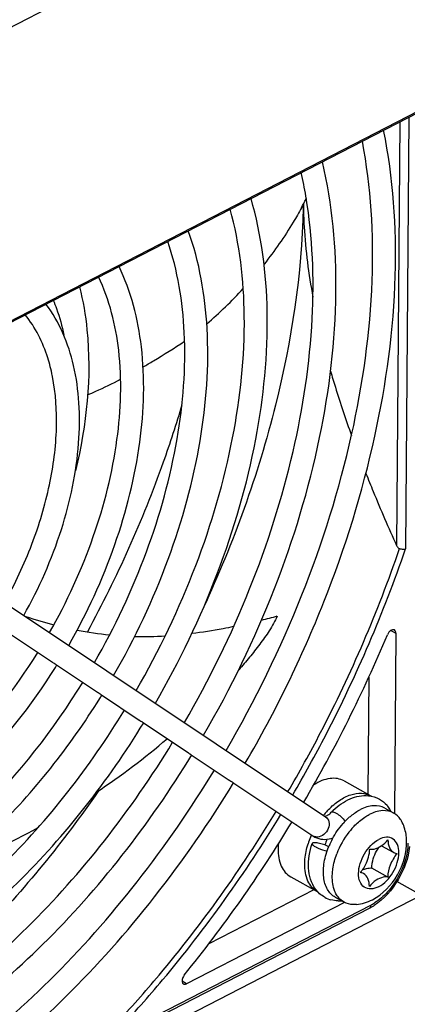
# Model space of a CAD drawing. Header units: millimetres. Extents: x 0 to 2100, y 0 to 1485.
# Tile 22 of 26: x 1928 to 1959, y 388 to 465. Entities that reach past the tile are written whole.
import ezdxf

# ---------------------------------------------------------------- set-up
doc = ezdxf.new("R2010")
doc.units = ezdxf.units.MM
doc.header["$LTSCALE"] = 115.5
doc.layers.get('0').update_dxf_attribs({"linetype": 'CONTINUOUS'})
doc.layers.add('DATUM_AXIS', color=7, linetype='CONTINUOUS')

msp = doc.modelspace()

# ---------------------------------------------------------------- linework, layer by layer
at = {"color": 7, "linetype": 'CONTINUOUS'}
for p, q in [((1905.605, 452.906), (1970.239, 486.15)), ((1914.858, 434.546), (1979.492, 467.79)), ((1915.603, 435.029), (1980.237, 468.273)), ((1920.373, 423.462), (1952.145, 402.277)), ((1927.517, 416.535), (1930.744, 414.384)), ((1931.043, 414.184), (1934.268, 412.033)), ((1934.567, 411.834), (1937.541, 409.851)), ((1937.84, 409.652), (1941.317, 407.334)), ((1941.616, 407.135), (1944.589, 405.152)), ((1944.888, 404.953), (1951.147, 400.78)), ((1951.185, 400.756), (1951.147, 400.78))]:
    msp.add_line(p, q, dxfattribs=at)
for centre, radius, start, end in [((1956.66, 398.659), 5.683, 133.41906, 135.76256), ((1955.181, 401.617), 2.364, 36.46397, 41.07394), ((1955.095, 401.553), 2.472, 32.01256, 36.46213), ((1954.992, 401.489), 2.594, 27.18846, 32.00716), ((1952.05, 402.135), 1.629, 236.30589, 249.10288), ((1951.466, 401.259), 0.575, 240.8244, 247.6422), ((1953.153, 397.897), 2.211, 240.87818, 254.79319), ((1953.196, 398.225), 2.543, 268.3383, 272.64268), ((1953.193, 398.319), 2.638, 272.62852, 274.372)]:
    msp.add_arc(centre, radius, start, end, dxfattribs=at)
for points, knots in [([(1930.746, 414.382), (1930.763, 414.371), (1930.825, 414.33), (1930.888, 414.29), (1930.932, 414.26)], [0, 0, 0, 0, 0.279, 1, 1, 1, 1]), ([(1930.932, 414.26), (1930.944, 414.252), (1930.983, 414.226), (1931.021, 414.199), (1931.048, 414.181)], [0, 0, 0, 0, 0.30911, 1, 1, 1, 1]), ([(1934.27, 412.032), (1934.288, 412.021), (1934.35, 411.98), (1934.412, 411.94), (1934.457, 411.91)], [0, 0, 0, 0, 0.278998, 1, 1, 1, 1]), ([(1934.457, 411.91), (1934.469, 411.902), (1934.508, 411.876), (1934.546, 411.849), (1934.572, 411.831)], [0, 0, 0, 0, 0.309132, 1, 1, 1, 1]), ([(1937.543, 409.85), (1937.56, 409.839), (1937.623, 409.798), (1937.685, 409.757), (1937.73, 409.728)], [0, 0, 0, 0, 0.278997, 1, 1, 1, 1]), ([(1937.73, 409.728), (1937.742, 409.72), (1937.78, 409.694), (1937.818, 409.667), (1937.845, 409.649)], [0, 0, 0, 0, 0.309144, 1, 1, 1, 1]), ([(1941.319, 407.332), (1941.336, 407.321), (1941.398, 407.28), (1941.461, 407.24), (1941.505, 407.21)], [0, 0, 0, 0, 0.278993, 1, 1, 1, 1]), ([(1941.505, 407.21), (1941.517, 407.202), (1941.556, 407.176), (1941.594, 407.149), (1941.621, 407.131)], [0, 0, 0, 0, 0.309153, 1, 1, 1, 1]), ([(1944.591, 405.151), (1944.608, 405.139), (1944.67, 405.098), (1944.733, 405.058), (1944.778, 405.028)], [0, 0, 0, 0, 0.278992, 1, 1, 1, 1]), ([(1944.778, 405.028), (1944.79, 405.02), (1944.828, 404.994), (1944.866, 404.967), (1944.893, 404.949)], [0, 0, 0, 0, 0.309159, 1, 1, 1, 1]), ([(1952.754, 402.786), (1953.141, 403.152), (1953.98, 403.757), (1955.024, 403.972), (1955.503, 403.923)], [0, 0, 0, 0, 0.525169, 1, 1, 1, 1]), ([(1952.145, 402.277), (1952.276, 402.19), (1952.471, 401.868), (1952.392, 401.315), (1952.06, 400.853), (1951.699, 400.691), (1951.523, 400.682)], [0, 0, 0, 0, 0.222745, 0.478451, 0.750081, 1, 1, 1, 1]), ([(1952.103, 402.304), (1952.112, 402.306), (1952.169, 402.319), (1952.222, 402.344), (1952.264, 402.367)], [0, 0, 0, 0, 0.155621, 1, 1, 1, 1]), ([(1952.264, 402.367), (1952.29, 402.381), (1952.408, 402.453), (1952.513, 402.545), (1952.589, 402.623)], [0, 0, 0, 0, 0.20971, 1, 1, 1, 1]), ([(1952.589, 402.623), (1952.624, 402.659), (1952.786, 402.662), (1952.903, 402.599), (1952.979, 402.557)], [0, 0, 0, 0, 0.366569, 1, 1, 1, 1]), ([(1952.979, 402.557), (1953.113, 402.482), (1953.368, 402.286), (1953.588, 402.054), (1953.688, 401.923)], [0, 0, 0, 0, 0.483237, 1, 1, 1, 1]), ([(1951.469, 400.613), (1951.668, 400.537), (1952.1, 400.464), (1952.527, 400.544), (1952.731, 400.613)], [0, 0, 0, 0, 0.497134, 1, 1, 1, 1]), ([(1951.359, 396.606), (1951.02, 397.07), (1950.667, 398.326), (1950.894, 399.556), (1951.101, 400.172)], [0, 0, 0, 0, 0.469322, 1, 1, 1, 1]), ([(1951.101, 400.172), (1951.087, 400.131), (1951.193, 400.005), (1951.295, 399.948), (1951.371, 399.905)], [0, 0, 0, 0, 0.329996, 1, 1, 1, 1]), ([(1952.404, 399.935), (1952.27, 399.999), (1951.998, 400.106), (1951.596, 400.208), (1951.322, 400.25), (1951.118, 400.221), (1951.101, 400.172)], [0, 0, 0, 0, 0.326693, 0.647357, 0.886022, 1, 1, 1, 1]), ([(1951.371, 399.905), (1951.435, 399.87), (1951.722, 399.73), (1952.029, 399.629), (1952.27, 399.578)], [0, 0, 0, 0, 0.229822, 1, 1, 1, 1])]:
    msp.add_open_spline(points, degree=3, knots=knots, dxfattribs=at)
for points in [[(1955.503, 403.923), (1955.805, 403.893), (1956.107, 403.8), (1956.372, 403.652)], [(1956.372, 403.652), (1956.594, 403.528), (1956.797, 403.362), (1956.964, 403.171)], [(1951.523, 400.682), (1951.43, 400.676), (1951.333, 400.691), (1951.247, 400.726)], [(1952.077, 395.965), (1951.797, 396.122), (1951.548, 396.347), (1951.359, 396.606)], [(1953.123, 395.683), (1952.938, 395.688), (1952.752, 395.715), (1952.573, 395.763)]]:
    msp.add_open_spline(points, degree=3, dxfattribs=at)
at = {"layer": 'DATUM_AXIS', "color": 7, "linetype": 'CONTINUOUS'}
for p, q in [((1958.667, 457.079), (1958.414, 423.268)), ((1957.965, 456.718), (1957.717, 423.525)), ((1951.901, 453.598), (1951.895, 453.581)), ((1950.636, 450.714), (1950.618, 450.68)), ((1957.268, 416.878), (1957.657, 416.66)), ((1957.657, 416.66), (1957.551, 402.53)), ((1955.535, 413.214), (1955.466, 404.041)), ((1953.609, 405.079), (1955.696, 403.912)), ((1956.803, 402.951), (1957.498, 402.562)), ((1949.503, 401.837), (1949.862, 401.636)), ((1956.535, 400.007), (1957.441, 399.5)), ((1957.02, 397.55), (1955.767, 398.25)), ((1949.413, 397.572), (1951.501, 396.405)), ((1959.649, 396.125), (1957.742, 397.19)), ((1872.035, 351.061), (1959.649, 396.125)), ((1951.23, 396.557), (1943.005, 392.326)), ((1952.9, 395.967), (1953.596, 395.578)), ((1885.676, 359.149), (1955.59, 395.109)), ((1885.795, 359.4), (1955.709, 395.359)), ((1953.639, 395.555), (1941.251, 389.184)), ((1941.251, 389.184), (1940.898, 389.382))]:
    msp.add_line(p, q, dxfattribs=at)
for centre, radius, start, end in [((1915.371, 444.978), 35.727, 9.55288, 12.56069), ((1924.866, 463.812), 28.908, 331.43696, 332.98096), ((1914.122, 444.761), 36.995, 9.3964, 9.56266), ((1891.295, 451.321), 59.112, 358.71121, 358.96292), ((1920.292, 467.056), 34.533, 310.74602, 317.34594), ((1916.099, 433.862), 14.922, 11.19855, 11.513), ((1939.592, 450.917), 34.725, 251.6115, 255.41036), ((1931.295, 479.927), 64.227, 284.2691, 285.41121), ((1937.957, 444.376), 27.981, 259.10771, 264.38221), ((1937.936, 445.745), 29.348, 268.51315, 273.19997), ((1855.714, 458.924), 109.791, 329.62967, 337.29124), ((1889.916, 439.771), 48.486, 327.86255, 328.12074), ((1883.511, 443.35), 60.05, 328.02486, 328.32059), ((1900.103, 455.068), 61.232, 303.81692, 310.33102), ((1954.93, 402.541), 1.571, 58.81619, 60.79952), ((1956.78, 398.56), 6.139, 135.87524, 137.1649), ((1957.12, 398.259), 6.594, 140.16768, 141.22224), ((1956.972, 398.384), 6.399, 137.17494, 140.17911), ((1957.734, 398.04), 5.608, 132.85076, 138.80112), ((1901.348, 453.144), 58.939, 291.52259, 298.64824), ((1856.925, 458.075), 108.316, 320.97205, 328.73968), ((1958.797, 397.324), 6.099, 138.758, 142.13672), ((1957.145, 398.126), 6.681, 157.50887, 162.40826), ((1957.366, 398.038), 6.919, 156.21625, 157.53659), ((1957.391, 398.027), 6.946, 156.04044, 156.21711), ((1955.445, 399.1), 3.485, 156.10504, 163.98793), ((1959.143, 397.06), 6.535, 142.17315, 159.34388), ((1953.019, 399.697), 4.596, 174.37956, 179.5053), ((1958.366, 397.481), 6.447, 156.11229, 157.19735), ((1952.479, 399.921), 3.133, 319.91082, 324.92282), ((1955.829, 396.595), 1.7, 115.34434, 117.22645), ((1955.774, 396.711), 1.572, 111.40285, 115.37137), ((1952.268, 397.777), 1.572, 240.79994, 242.67979), ((1953.698, 398.783), 4.132, 297.23827, 300.22438), ((1953.892, 398.845), 3.931, 297.52745, 301.7973), ((1953.539, 399.057), 4.449, 300.22196, 303.05102), ((1953.781, 399.028), 4.145, 301.762, 302.13711)]:
    msp.add_arc(centre, radius, start, end, dxfattribs=at)
for points, knots in [([(1945.853, 406.473), (1948.216, 410.519), (1952.281, 418.835), (1956.305, 431.717), (1958.003, 444.231), (1957.462, 452.333), (1956.696, 456.066)], [0, 0, 0, 0, 0.271585, 0.534253, 0.779069, 1, 1, 1, 1]), ([(1944.353, 407.473), (1946.628, 411.381), (1950.551, 419.404), (1954.462, 431.814), (1956.161, 443.841), (1955.719, 451.625), (1955.031, 455.21)], [0, 0, 0, 0, 0.272231, 0.535374, 0.780193, 1, 1, 1, 1]), ([(1942.581, 408.655), (1944.725, 412.337), (1948.396, 419.906), (1951.958, 431.621), (1953.342, 442.957), (1952.687, 450.261), (1951.895, 453.597)], [0, 0, 0, 0, 0.272795, 0.536056, 0.780466, 1, 1, 1, 1]), ([(1938.805, 411.172), (1940.697, 414.436), (1943.91, 421.143), (1946.932, 431.512), (1947.938, 441.483), (1947.134, 447.853), (1946.303, 450.721)], [0, 0, 0, 0, 0.274681, 0.538842, 0.78259, 1, 1, 1, 1]), ([(1941.08, 409.655), (1943.031, 413.015), (1946.406, 419.909), (1949.823, 430.573), (1951.396, 440.941), (1951.138, 447.676), (1950.621, 450.801)], [0, 0, 0, 0, 0.271195, 0.533741, 0.778855, 1, 1, 1, 1]), ([(1937.304, 412.173), (1939.112, 415.303), (1942.187, 421.727), (1945.1, 431.634), (1946.113, 441.115), (1945.418, 447.164), (1944.67, 449.881)], [0, 0, 0, 0, 0.276039, 0.541152, 0.784828, 1, 1, 1, 1]), ([(1950.392, 449.992), (1950.275, 444.79), (1948.634, 433.978), (1944.925, 423.729), (1942.555, 418.621)], [0, 0, 0, 0, 0.480254, 1, 1, 1, 1]), ([(1950.255, 449.99), (1950.049, 449.611), (1949.169, 448.077), (1948.155, 446.62), (1947.325, 445.571)], [0, 0, 0, 0, 0.243961, 1, 1, 1, 1]), ([(1950.406, 450.28), (1950.412, 449.688), (1950.497, 447.24), (1950.815, 444.803), (1951.154, 442.978)], [0, 0, 0, 0, 0.241872, 1, 1, 1, 1]), ([(1935.532, 413.354), (1937.206, 416.256), (1940.019, 422.218), (1942.56, 431.42), (1943.219, 440.198), (1942.262, 445.744), (1941.384, 448.19)], [0, 0, 0, 0, 0.276989, 0.54221, 0.785091, 1, 1, 1, 1]), ([(1934.032, 414.355), (1935.624, 417.128), (1938.302, 422.815), (1940.737, 431.563), (1941.404, 439.85), (1940.56, 445.069), (1939.769, 447.36)], [0, 0, 0, 0, 0.279114, 0.545781, 0.788486, 1, 1, 1, 1]), ([(1932.008, 415.704), (1933.446, 418.219), (1935.824, 423.382), (1937.825, 431.327), (1938.072, 438.808), (1936.901, 443.436), (1935.952, 445.397)], [0, 0, 0, 0, 0.280692, 0.547494, 0.788842, 1, 1, 1, 1]), ([(1930.506, 416.705), (1931.868, 419.101), (1934.119, 424.005), (1936.014, 431.514), (1936.266, 438.494), (1935.211, 442.781), (1934.351, 444.573)], [0, 0, 0, 0, 0.284569, 0.553912, 0.794775, 1, 1, 1, 1]), ([(1932.858, 443.804), (1933.135, 442.698), (1933.94, 437.915), (1933.414, 432.974), (1932.534, 429.386)], [0, 0, 0, 0, 0.235906, 1, 1, 1, 1]), ([(1928.482, 418.055), (1929.686, 420.188), (1931.62, 424.562), (1932.838, 430.292), (1932.892, 434.648), (1932.377, 438.418), (1931.288, 441.049), (1930.226, 442.452)], [0, 0, 0, 0, 0.286543, 0.555335, 0.678994, 0.794201, 1, 1, 1, 1]), ([(1930.802, 442.75), (1930.89, 442.535), (1931.232, 441.64), (1931.486, 440.712), (1931.635, 440.002)], [0, 0, 0, 0, 0.242386, 1, 1, 1, 1]), ([(1930.721, 436.841), (1930.626, 437.309), (1930.196, 439.005), (1929.401, 440.629), (1928.595, 441.614)], [0, 0, 0, 0, 0.272998, 1, 1, 1, 1]), ([(1937.837, 437.52), (1938.111, 437.677), (1939.212, 438.326), (1940.29, 439.011), (1941.094, 439.541)], [0, 0, 0, 0, 0.246949, 1, 1, 1, 1]), ([(1926.98, 419.057), (1927.801, 420.524), (1929.21, 423.524), (1930.6, 428.14), (1931.182, 432.583), (1930.998, 435.446), (1930.737, 436.761)], [0, 0, 0, 0, 0.273828, 0.537475, 0.781806, 1, 1, 1, 1]), ([(1952.539, 437.193), (1952.66, 436.773), (1953.166, 435.082), (1953.73, 433.409), (1954.179, 432.161)], [0, 0, 0, 0, 0.248183, 1, 1, 1, 1]), ([(1933.49, 435.335), (1933.706, 435.427), (1934.578, 435.808), (1935.436, 436.224), (1936.073, 436.554)], [0, 0, 0, 0, 0.246344, 1, 1, 1, 1]), ([(1940.888, 434.562), (1940.439, 433.046), (1938.441, 426.928), (1935.787, 421.028), (1933.471, 416.764)], [0, 0, 0, 0, 0.245839, 1, 1, 1, 1]), ([(1955.308, 429.18), (1955.496, 428.706), (1956.264, 426.806), (1957.081, 424.926), (1957.717, 423.525)], [0, 0, 0, 0, 0.249249, 1, 1, 1, 1]), ([(1949.2, 404.241), (1950.09, 405.763), (1953.47, 411.883), (1956.254, 418.336), (1957.942, 423.283)], [0, 0, 0, 0, 0.252171, 1, 1, 1, 1]), ([(1949.573, 403.993), (1950.474, 405.533), (1953.895, 411.727), (1956.709, 418.259), (1958.414, 423.268)], [0, 0, 0, 0, 0.252192, 1, 1, 1, 1]), ([(1957.717, 423.525), (1957.752, 423.448), (1957.812, 423.343), (1957.915, 423.29), (1957.942, 423.283)], [0, 0, 0, 0, 0.749497, 1, 1, 1, 1]), ([(1957.942, 423.283), (1957.984, 423.273), (1958.139, 423.244), (1958.302, 423.24), (1958.414, 423.268)], [0, 0, 0, 0, 0.27306, 1, 1, 1, 1]), ([(1948.363, 418.005), (1948.163, 417.615), (1947.764, 416.837), (1946.988, 415.785), (1946.187, 414.765), (1945.622, 414.11), (1945.335, 413.787)], [0, 0, 0, 0, 0.252443, 0.502149, 0.751122, 1, 1, 1, 1]), ([(1944.938, 417.173), (1944.664, 417.115), (1943.576, 416.899), (1942.48, 416.725), (1941.656, 416.626)], [0, 0, 0, 0, 0.252232, 1, 1, 1, 1]), ([(1957.542, 416.912), (1957.456, 416.96), (1957.257, 416.899), (1957.095, 416.729), (1957.022, 416.606), (1956.994, 416.539)], [0, 0, 0, 0, 0.411733, 0.695532, 1, 1, 1, 1]), ([(1957.657, 416.66), (1957.657, 416.688), (1957.651, 416.782), (1957.6, 416.88), (1957.542, 416.912)], [0, 0, 0, 0, 0.293667, 1, 1, 1, 1]), ([(1915.633, 401.485), (1918.388, 402.902), (1923.675, 406.987), (1927.756, 412.207), (1929.586, 415.156)], [0, 0, 0, 0, 0.471687, 1, 1, 1, 1]), ([(1916.457, 399.885), (1919.327, 401.361), (1924.818, 405.567), (1929.072, 410.953), (1930.973, 413.979)], [0, 0, 0, 0, 0.474515, 1, 1, 1, 1]), ([(1915.589, 395.577), (1917.259, 396.436), (1920.576, 398.547), (1926.843, 403.976), (1930.822, 409.091), (1933.11, 412.806)], [0, 0, 0, 0, 0.226979, 0.472636, 1, 1, 1, 1]), ([(1916.412, 393.977), (1918.139, 394.865), (1921.559, 397.031), (1927.999, 402.571), (1932.093, 407.775), (1934.45, 411.551)], [0, 0, 0, 0, 0.229065, 0.474911, 1, 1, 1, 1]), ([(1915.548, 390.091), (1917.537, 391.114), (1921.487, 393.629), (1928.941, 400.101), (1933.669, 406.196), (1936.382, 410.624)], [0, 0, 0, 0, 0.2271, 0.472801, 1, 1, 1, 1]), ([(1916.371, 388.491), (1918.438, 389.554), (1922.529, 392.154), (1930.223, 398.819), (1935.094, 405.086), (1937.886, 409.632)], [0, 0, 0, 0, 0.22879, 0.474686, 1, 1, 1, 1]), ([(1915.5, 383.761), (1917.858, 384.974), (1922.537, 387.955), (1929.008, 393.581), (1935.012, 400.355), (1938.527, 405.435), (1940.158, 408.106)], [0, 0, 0, 0, 0.226981, 0.472479, 0.732032, 1, 1, 1, 1]), ([(1916.324, 382.161), (1918.759, 383.413), (1923.579, 386.479), (1930.235, 392.255), (1936.391, 399.189), (1939.992, 404.384), (1941.662, 407.115)], [0, 0, 0, 0, 0.228417, 0.47408, 0.733022, 1, 1, 1, 1]), ([(1915.459, 378.275), (1918.136, 379.652), (1923.447, 383.037), (1930.791, 389.428), (1937.599, 397.122), (1941.583, 402.891), (1943.43, 405.925)], [0, 0, 0, 0, 0.227046, 0.472565, 0.7321, 1, 1, 1, 1]), ([(1953.609, 405.079), (1953.449, 405.169), (1953.08, 405.295), (1952.473, 405.294), (1951.833, 405.116), (1951.421, 404.9), (1951.216, 404.769)], [0, 0, 0, 0, 0.21817, 0.451737, 0.711072, 1, 1, 1, 1]), ([(1934.341, 404.294), (1931.585, 400.326), (1925.657, 393.04), (1918.57, 386.845), (1914.874, 384.247)], [0, 0, 0, 0, 0.51678, 1, 1, 1, 1]), ([(1916.283, 376.675), (1919.037, 378.091), (1924.49, 381.562), (1932.017, 388.102), (1938.978, 395.956), (1943.048, 401.841), (1944.934, 404.933)], [0, 0, 0, 0, 0.228317, 0.473981, 0.732975, 1, 1, 1, 1]), ([(1952.373, 402.834), (1952.634, 403.103), (1953.172, 403.565), (1954.059, 404.025), (1954.933, 404.179), (1955.475, 404.036), (1955.696, 403.912)], [0, 0, 0, 0, 0.300784, 0.566789, 0.795953, 1, 1, 1, 1]), ([(1953.92, 402.152), (1953.996, 402.222), (1954.291, 402.48), (1954.619, 402.703), (1954.876, 402.835)], [0, 0, 0, 0, 0.262813, 1, 1, 1, 1]), ([(1956.803, 402.951), (1956.537, 403.099), (1955.842, 403.225), (1955.196, 402.999), (1954.876, 402.835)], [0, 0, 0, 0, 0.458082, 1, 1, 1, 1]), ([(1957.498, 402.562), (1957.233, 402.71), (1956.538, 402.836), (1955.892, 402.61), (1955.572, 402.446)], [0, 0, 0, 0, 0.458082, 1, 1, 1, 1]), ([(1935.702, 386.035), (1936.869, 387.282), (1941.486, 392.498), (1945.547, 398.201), (1948.277, 402.693)], [0, 0, 0, 0, 0.245255, 1, 1, 1, 1]), ([(1935.934, 385.618), (1937.114, 386.877), (1941.784, 392.144), (1945.891, 397.905), (1948.65, 402.444)], [0, 0, 0, 0, 0.24522, 1, 1, 1, 1]), ([(1954.21, 401.345), (1954.288, 401.434), (1954.594, 401.763), (1954.942, 402.056), (1955.219, 402.239)], [0, 0, 0, 0, 0.261085, 1, 1, 1, 1]), ([(1958.164, 401.83), (1958.125, 401.909), (1957.962, 402.199), (1957.712, 402.442), (1957.498, 402.562)], [0, 0, 0, 0, 0.264723, 1, 1, 1, 1]), ([(1952.47, 400.092), (1952.537, 400.242), (1952.822, 400.826), (1953.194, 401.369), (1953.515, 401.734)], [0, 0, 0, 0, 0.251895, 1, 1, 1, 1]), ([(1958.505, 400.401), (1958.501, 400.525), (1958.462, 401.015), (1958.324, 401.5), (1958.164, 401.83)], [0, 0, 0, 0, 0.252431, 1, 1, 1, 1]), ([(1956.299, 396.785), (1956.113, 396.69), (1955.734, 396.56), (1955.144, 396.703), (1954.783, 397.202), (1954.696, 397.873), (1954.833, 398.636), (1955.275, 399.615), (1955.857, 400.258), (1956.326, 400.499)], [0, 0, 0, 0, 0.112425, 0.207132, 0.304678, 0.422819, 0.563152, 0.716002, 1, 1, 1, 1]), ([(1955.605, 399.735), (1955.719, 399.716), (1956.045, 399.732), (1956.561, 399.982), (1956.887, 400.29), (1957.042, 400.473)], [0, 0, 0, 0, 0.206112, 0.570283, 1, 1, 1, 1]), ([(1956.299, 396.785), (1956.768, 397.027), (1957.35, 397.669), (1957.792, 398.649), (1957.929, 399.411), (1957.842, 400.083), (1957.481, 400.582), (1956.891, 400.724), (1956.512, 400.595), (1956.326, 400.499)], [0, 0, 0, 0, 0.283998, 0.436848, 0.577181, 0.695322, 0.792868, 0.887575, 1, 1, 1, 1]), ([(1957.042, 400.473), (1957.04, 400.263), (1957.091, 399.871), (1957.352, 399.55), (1957.502, 399.466)], [0, 0, 0, 0, 0.549306, 1, 1, 1, 1]), ([(1948.423, 399.737), (1948.42, 399.285), (1948.516, 398.617), (1948.958, 397.904), (1949.255, 397.661), (1949.413, 397.572)], [0, 0, 0, 0, 0.546154, 0.780643, 1, 1, 1, 1]), ([(1950.511, 398.571), (1950.511, 398.697), (1950.539, 399.23), (1950.653, 399.757), (1950.776, 400.145)], [0, 0, 0, 0, 0.236894, 1, 1, 1, 1]), ([(1952.9, 395.967), (1952.651, 396.106), (1952.205, 396.584), (1951.938, 397.586), (1952.004, 398.765), (1952.251, 399.572), (1952.422, 399.98)], [0, 0, 0, 0, 0.196056, 0.424702, 0.695929, 1, 1, 1, 1]), ([(1955.043, 398.121), (1955.13, 398.244), (1955.426, 398.735), (1955.602, 399.311), (1955.605, 399.735)], [0, 0, 0, 0, 0.262634, 1, 1, 1, 1]), ([(1955.767, 398.25), (1955.768, 398.383), (1955.83, 398.957), (1956.076, 399.503), (1956.329, 399.864)], [0, 0, 0, 0, 0.232439, 1, 1, 1, 1]), ([(1955.816, 395.773), (1956.637, 396.195), (1957.99, 397.605), (1958.537, 399.475), (1958.505, 400.401)], [0, 0, 0, 0, 0.499003, 1, 1, 1, 1]), ([(1958.734, 399.954), (1958.64, 399.032), (1957.985, 397.254), (1956.729, 395.824), (1955.965, 395.328)], [0, 0, 0, 0, 0.504248, 1, 1, 1, 1]), ([(1958.607, 400.213), (1958.596, 399.293), (1958.139, 397.886), (1957.07, 396.376), (1956.362, 395.754), (1955.986, 395.518)], [0, 0, 0, 0, 0.498032, 0.759722, 1, 1, 1, 1]), ([(1952.681, 397.803), (1952.689, 397.93), (1952.744, 398.462), (1952.885, 398.984), (1953.028, 399.365)], [0, 0, 0, 0, 0.237941, 1, 1, 1, 1]), ([(1957.749, 399.381), (1957.527, 399.117), (1957.18, 398.536), (1957.022, 397.871), (1957.02, 397.55)], [0, 0, 0, 0, 0.517727, 1, 1, 1, 1]), ([(1951.501, 396.405), (1951.342, 396.494), (1951.045, 396.738), (1950.603, 397.45), (1950.507, 398.119), (1950.511, 398.571)], [0, 0, 0, 0, 0.219357, 0.453846, 1, 1, 1, 1]), ([(1955.201, 398.174), (1955.249, 398.193), (1955.431, 398.254), (1955.629, 398.272), (1955.767, 398.25)], [0, 0, 0, 0, 0.271439, 1, 1, 1, 1]), ([(1952.964, 396.242), (1952.908, 396.349), (1952.7, 396.842), (1952.657, 397.392), (1952.681, 397.803)], [0, 0, 0, 0, 0.226426, 1, 1, 1, 1]), ([(1955.583, 396.811), (1955.585, 397.021), (1955.534, 397.414), (1955.273, 397.734), (1955.123, 397.818)], [0, 0, 0, 0, 0.549306, 1, 1, 1, 1]), ([(1957.02, 397.55), (1956.906, 397.568), (1956.58, 397.552), (1956.064, 397.302), (1955.738, 396.994), (1955.583, 396.811)], [0, 0, 0, 0, 0.206112, 0.570283, 1, 1, 1, 1]), ([(1954.567, 395.395), (1954.48, 395.386), (1954.148, 395.373), (1953.809, 395.459), (1953.596, 395.578)], [0, 0, 0, 0, 0.264723, 1, 1, 1, 1]), ([(1955.59, 395.109), (1955.608, 395.118), (1955.685, 395.178), (1955.708, 395.285), (1955.709, 395.359)], [0, 0, 0, 0, 0.219516, 1, 1, 1, 1]), ([(1941.069, 389.869), (1941.043, 389.836), (1940.951, 389.703), (1940.896, 389.541), (1940.895, 389.421)], [0, 0, 0, 0, 0.260203, 1, 1, 1, 1]), ([(1940.895, 389.421), (1940.895, 389.394), (1940.901, 389.3), (1940.952, 389.202), (1941.01, 389.17)], [0, 0, 0, 0, 0.293852, 1, 1, 1, 1]), ([(1941.01, 389.17), (1941.027, 389.161), (1941.105, 389.131), (1941.195, 389.155), (1941.251, 389.184)], [0, 0, 0, 0, 0.226391, 1, 1, 1, 1])]:
    msp.add_open_spline(points, degree=3, knots=knots, dxfattribs=at)
for points in [[(1955.219, 402.239), (1955.333, 402.314), (1955.451, 402.384), (1955.572, 402.446)], [(1957.502, 399.466), (1957.578, 399.424), (1957.663, 399.395), (1957.749, 399.381)], [(1955.123, 397.818), (1955.047, 397.861), (1954.962, 397.889), (1954.876, 397.903)], [(1953.188, 395.913), (1953.101, 396.014), (1953.027, 396.125), (1952.964, 396.242)], [(1953.596, 395.578), (1953.442, 395.664), (1953.303, 395.78), (1953.188, 395.913)], [(1954.567, 395.395), (1955, 395.438), (1955.429, 395.574), (1955.816, 395.773)]]:
    msp.add_open_spline(points, degree=3, dxfattribs=at)

doc.saveas('drawing.dxf')
